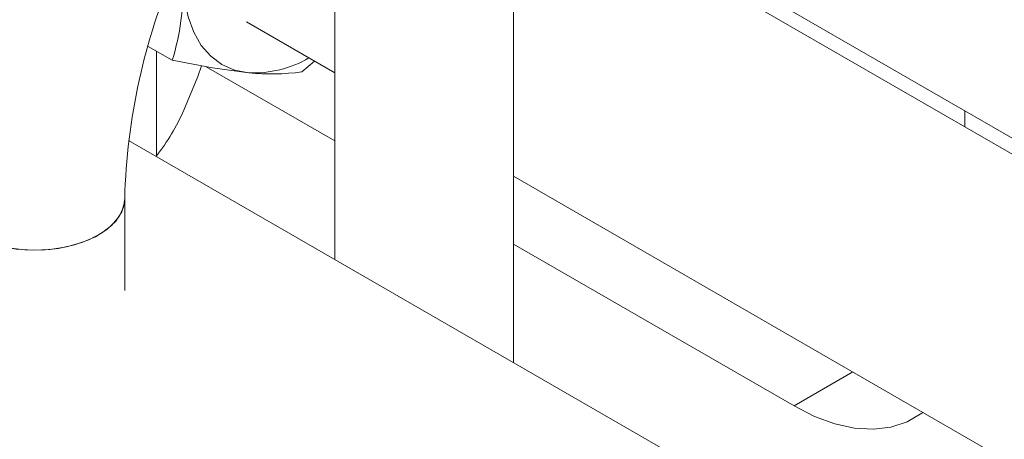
# Model space of a CAD drawing. Header units: millimetres. Extents: x 525 to 29324, y 175 to 20618.
# Tile 51 of 256: x 4780 to 5165, y 7841 to 8005. Entities that reach past the tile are written whole.
import ezdxf

# ---------------------------------------------------------------- set-up
doc = ezdxf.new("R2010")
doc.units = ezdxf.units.MM
doc.linetypes.add('SLD-Continua', pattern=[0])

msp = doc.modelspace()

# ---------------------------------------------------------------- linework, layer by layer
at = {"color": 7, "linetype": 'SLD-Continua', "lineweight": 18, "ltscale": 35}
for p, q in [((4955.32, 8081.44), (7021.89, 6888.73)), ((7021.89, 6882.5), (4976.2, 8063.15)), ((4903.05, 8029.56), (4903.05, 7911.12)), ((4973.05, 7870.72), (4973.05, 8029.56)), ((4868.49, 8004.09), (4903.05, 7984.14)), ((4839.47, 7989.06), (4830.02, 7994.51)), ((4833.29, 7951.63), (4833.29, 7992.63)), ((4903.05, 7957.5), (4852.79, 7986.51)), ((4903.05, 7957.5), (4852.79, 7986.51)), ((4903.05, 7957.5), (4852.79, 7986.51)), ((4903.05, 7957.5), (4852.79, 7986.51)), ((4903.05, 7957.5), (4852.79, 7986.51)), ((4890.2, 7984.51), (4895.09, 7988.73)), ((5149.65, 7969.28), (5149.65, 7963.05)), ((5149.65, 7969.28), (5149.65, 7963.05)), ((5149.65, 7969.28), (5149.65, 7963.05)), ((5149.65, 7969.28), (5149.65, 7963.05)), ((5149.65, 7969.28), (5149.65, 7963.05)), ((7014.8, 6692.33), (4822.39, 7957.67)), ((4973.05, 7943.74), (7021.89, 6761.26)), ((4820.85, 7898.98), (4820.85, 7934.92)), ((5082.83, 7853.74), (4973.05, 7917.1)), ((5082.83, 7853.74), (4973.05, 7917.1)), ((5082.83, 7853.74), (4973.05, 7917.1)), ((5082.83, 7853.74), (4973.05, 7917.1)), ((5082.83, 7853.74), (4973.05, 7917.1)), ((5082.83, 7853.74), (5105.9, 7867.06)), ((5082.83, 7853.74), (5105.9, 7867.06)), ((5082.83, 7853.74), (5105.9, 7867.06)), ((5082.83, 7853.74), (5105.9, 7867.06)), ((5082.83, 7853.74), (5105.9, 7867.06))]:
    msp.add_line(p, q, dxfattribs=at)
at = {"color": 7, "linetype": 'SLD-Continua', "lineweight": 18, "ltscale": 35, "flags": 128}
for points in [[(4844, 8020.27), (4844.43, 8012.88), (4845.73, 8006.11), (4847.86, 8000.08), (4850.8, 7994.9), (4854.49, 7990.66), (4858.86, 7987.42), (4863.85, 7985.24), (4869.37, 7984.17)], [(4839.47, 7989.06), (4855.19, 7986.05), (4869.37, 7984.17)], [(4850.92, 7986.86), (4849.48, 7982.7), (4844.01, 7969.49)], [(4750.85, 7934.92), (4751.1, 7932.52), (4752.51, 7928.77), (4755.13, 7925.24), (4758.86, 7922.06), (4763.56, 7919.34), (4769.07, 7917.19), (4775.19, 7915.68), (4781.69, 7914.86), (4788.35, 7914.77), (4794.91, 7915.41), (4801.14, 7916.75), (4806.82, 7918.75), (4811.75, 7921.33), (4815.73, 7924.41), (4818.64, 7927.86), (4820.36, 7931.57), (4820.85, 7934.92)], [(4761.1, 7920.64), (4766.23, 7918.19), (4772.07, 7916.35), (4778.41, 7915.18), (4785.02, 7914.73), (4791.65, 7915), (4798.08, 7915.99), (4804.06, 7917.67), (4809.39, 7919.97), (4813.87, 7922.81), (4817.33, 7926.09), (4819.66, 7929.69), (4820.76, 7933.48), (4820.85, 7934.89)], [(5133.33, 7851.24), (5132.84, 7850.88), (5127.14, 7847.58), (5120.78, 7845.5), (5113.88, 7844.66), (5106.52, 7845.08), (5098.82, 7846.76), (5090.88, 7849.66), (5082.83, 7853.74)], [(5133.33, 7851.24), (5132.84, 7850.88), (5127.14, 7847.58), (5120.78, 7845.5), (5113.88, 7844.66), (5106.52, 7845.08), (5098.82, 7846.76), (5090.88, 7849.66), (5082.83, 7853.74)], [(5133.33, 7851.24), (5132.84, 7850.88), (5127.14, 7847.58), (5120.78, 7845.5), (5113.88, 7844.66), (5106.52, 7845.08), (5098.82, 7846.76), (5090.88, 7849.66), (5082.83, 7853.74)], [(5133.33, 7851.24), (5132.84, 7850.88), (5127.14, 7847.58), (5120.78, 7845.5), (5113.88, 7844.66), (5106.52, 7845.08), (5098.82, 7846.76), (5090.88, 7849.66), (5082.83, 7853.74)], [(5133.33, 7851.24), (5132.84, 7850.88), (5127.14, 7847.58), (5120.78, 7845.5), (5113.88, 7844.66), (5106.52, 7845.08), (5098.82, 7846.76), (5090.88, 7849.66), (5082.83, 7853.74)]]:
    msp.add_lwpolyline(points, dxfattribs=at)
at = {"color": 7, "linetype": 'SLD-Continua', "lineweight": 18, "ltscale": 1225}
for centre, radius, start, end in [((5064.79, 7928.65), 244.02, 156.6448, 178.5281), ((4734.96, 8020.17), 109.04, 343.4241, 0.0552), ((4871.28, 8027.27), 43.15, 267.4644, 300.1571), ((4878.32, 8074), 90.28, 264.3108, 277.5663), ((4761.95, 8006.6), 90.06, 322.3822, 335.664)]:
    msp.add_arc(centre, radius, start, end, dxfattribs=at)

doc.saveas('drawing.dxf')
